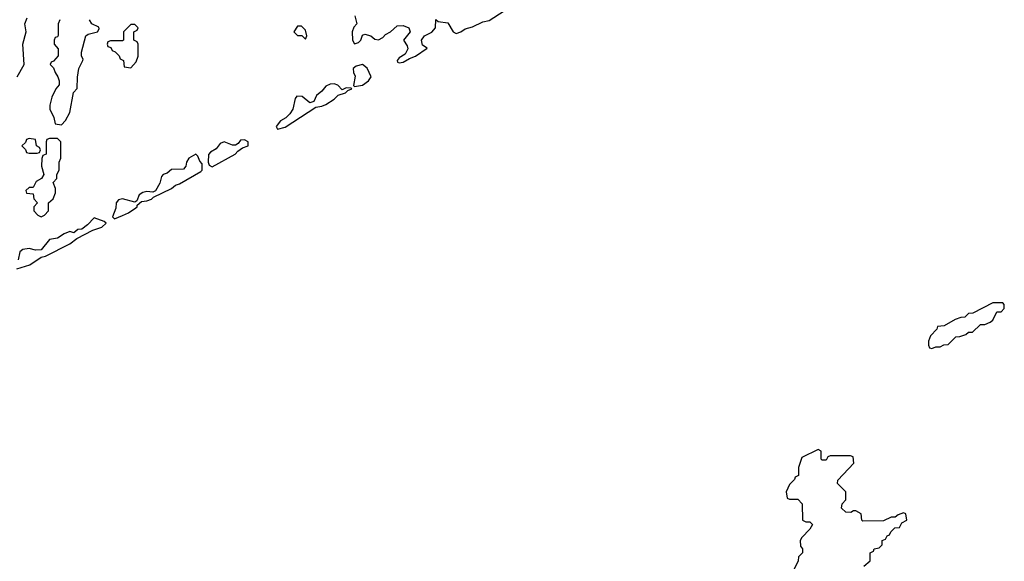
# Model space of a CAD drawing. Header units: inches. Extents: x 2701323 to 2964515, y 494916 to 722124.
# Tile 149 of 256: x 2762744 to 2767586, y 686888 to 689550. Entities that reach past the tile are written whole.
import ezdxf

# ---------------------------------------------------------------- set-up
doc = ezdxf.new("R2010")
doc.units = ezdxf.units.IN
doc.header["$MEASUREMENT"] = 0
doc.layers.add('C7668', color=7, linetype='Continuous')

msp = doc.modelspace()

# ---------------------------------------------------------------- linework, layer by layer
at = {"layer": 'C7668', "color": 2, "elevation": 10}
for points in [[(2762732.3, 689270), (2762766, 689330), (2762759.5, 689430), (2762776, 689490), (2762769.2, 689530), (2762780.1, 689559.9)], [(2762942, 689550), (2762934, 689530), (2762932.7, 689472.7), (2762930, 689466), (2762918, 689462), (2762914, 689450), (2762914, 689430), (2762932.7, 689407.3), (2762932.7, 689372.7), (2762910, 689346), (2762898, 689342), (2762894, 689330), (2762910, 689314), (2762918, 689290), (2762931.3, 689270), (2762938, 689250), (2762938, 689230), (2762922, 689210), (2762902, 689170), (2762892, 689130), (2762892, 689110), (2762912, 689070), (2762918, 689038), (2762950, 689034), (2762970, 689054), (2762990, 689094), (2763008.4, 689191.6), (2763027.3, 689212.7), (2763028.4, 689268.4), (2763035.3, 689310), (2763055.3, 689350), (2763056.4, 689356.4), (2763048, 689370), (2763048, 689390), (2763068.7, 689470), (2763081.2, 689478.8), (2763126, 689490), (2763135.3, 689504.7), (2763133.2, 689513.2), (2763098, 689530), (2763088, 689550)], [(2764391.3, 689568.7), (2764402, 689530), (2764386.8, 689513.2), (2764378.8, 689490), (2764381, 689450), (2764390, 689432), (2764410, 689438), (2764422, 689450), (2764430, 689474), (2764441.2, 689478.8), (2764470, 689470.7), (2764490, 689454), (2764508.9, 689451.1), (2764530, 689462), (2764542.7, 689477.3), (2764568, 689490), (2764600.4, 689519.6), (2764630, 689521), (2764658, 689510), (2764664.7, 689490), (2764632, 689450), (2764650, 689422), (2764653.4, 689406.6), (2764639.8, 689380.2), (2764610, 689362), (2764601, 689350), (2764602, 689342), (2764610, 689338), (2764630, 689340.7), (2764660.2, 689359.8), (2764690, 689370.5), (2764748, 689410), (2764725.1, 689425.1), (2764719.3, 689450), (2764734, 689470), (2764771.5, 689488.5), (2764789.2, 689510), (2764790, 689551.3), (2764802, 689542), (2764850, 689534.8), (2764876, 689490), (2764890, 689482), (2764914, 689490), (2764934.5, 689505.5), (2764970, 689515.5), (2765021.2, 689538.8), (2765053.3, 689546.7), (2765126.2, 689593.8)], [(2762730, 688326), (2762794.3, 688345.7), (2762850, 688382.8), (2762871.4, 688388.6), (2762990, 688448), (2763025.6, 688474.4), (2763104.5, 688515.5), (2763148.7, 688530), (2763168.7, 688550), (2763158.6, 688558.6), (2763110, 688576), (2763078, 688542), (2763050, 688521.2), (2763030, 688519), (2763010, 688502), (2762990, 688509.2), (2762962.5, 688497.5), (2762930, 688476), (2762890.7, 688469.3), (2762850, 688419), (2762822, 688418), (2762790, 688425.1), (2762759.8, 688420.2), (2762744.7, 688410), (2762737.3, 688370)], [(2766895.3, 686864.7), (2766926, 686890), (2766926, 686930), (2766942, 686938), (2766946, 686950), (2766970, 686954), (2766986, 686970), (2766986, 686990), (2767002, 686998), (2767010, 687014), (2767022, 687018), (2767027.3, 687032.7), (2767047.3, 687052.7), (2767070, 687054), (2767082, 687078), (2767106, 687090), (2767102, 687122), (2767090, 687126), (2767063.6, 687116.4), (2767050, 687106), (2767030, 687106), (2766992, 687088), (2766890, 687086), (2766886, 687090), (2766882, 687122), (2766856.4, 687136.4), (2766843.6, 687136.4), (2766832, 687128), (2766806, 687130), (2766786, 687150), (2766788.4, 687171.6), (2766806, 687190), (2766806, 687230), (2766766, 687270), (2766767.3, 687287.3), (2766846, 687370), (2766842, 687402), (2766830, 687406), (2766730, 687406), (2766718, 687402), (2766710, 687386), (2766690, 687386), (2766686, 687390), (2766686, 687430), (2766670, 687438), (2766590, 687398), (2766574, 687350), (2766574, 687310), (2766558, 687302), (2766554, 687290), (2766530, 687266), (2766514, 687230), (2766518, 687198), (2766530, 687194), (2766570, 687194), (2766591.6, 687171.6), (2766594, 687090), (2766610, 687082), (2766630, 687082), (2766642, 687070), (2766630, 687046), (2766590, 687006), (2766582, 686990), (2766583.6, 686963.6), (2766594, 686950), (2766594, 686930), (2766574, 686910), (2766572, 686890), (2766552, 686850)]]:
    msp.add_lwpolyline(points, dxfattribs=at)
for points in [[(2763310, 689526), (2763290, 689526), (2763254, 689490), (2763254, 689450), (2763250, 689446), (2763190, 689446), (2763178, 689442), (2763174, 689430), (2763178, 689418), (2763192.7, 689412.7), (2763198, 689398), (2763212.7, 689392.7), (2763232.7, 689372.7), (2763238, 689358), (2763254, 689350), (2763258, 689318), (2763290, 689314), (2763316.4, 689343.6), (2763326, 689370), (2763326, 689430), (2763322, 689442), (2763306, 689450), (2763306, 689490), (2763322, 689498), (2763326, 689510)], [(2764130, 689518), (2764110, 689518), (2764092, 689490), (2764110, 689472), (2764132, 689472), (2764150, 689454), (2764155.3, 689470), (2764150, 689498)], [(2764430, 689329.2), (2764398.8, 689321.2), (2764384.7, 689310), (2764386, 689290), (2764393, 689273), (2764386, 689226), (2764390, 689222), (2764430, 689228.2), (2764459.3, 689250), (2764473.2, 689270), (2764452.3, 689312.3)], [(2764290, 689235.3), (2764270, 689234), (2764250, 689224), (2764230, 689199), (2764203, 689177), (2764190, 689148), (2764170, 689142), (2764132.9, 689172.9), (2764106.4, 689173.6), (2764098, 689162), (2764087.3, 689110), (2764073.2, 689086.8), (2764052.8, 689067.2), (2764026.9, 689053.1), (2764005.4, 689025.4), (2764012, 689012), (2764050, 689021.6), (2764200.1, 689119.9), (2764230, 689124.4), (2764250, 689133), (2764290, 689159.1), (2764310, 689178.8), (2764346, 689190), (2764358, 689202), (2764378, 689210), (2764374, 689214), (2764350, 689215.1), (2764330, 689206), (2764309.1, 689229.1)], [(2762790, 688966), (2762778, 688962), (2762772.7, 688947.3), (2762754, 688930), (2762772.7, 688912.7), (2762778, 688898), (2762790, 688894), (2762830, 688894), (2762842, 688898), (2762846, 688910), (2762842, 688922), (2762826, 688930), (2762822, 688962)], [(2762930, 688966), (2762890, 688966), (2762878, 688962), (2762874, 688950), (2762874, 688890), (2762858, 688882), (2762852.7, 688867.3), (2762852, 688830), (2762862, 688790), (2762851.1, 688768.9), (2762825.4, 688754.6), (2762810, 688726), (2762790, 688726), (2762774, 688710), (2762778, 688698), (2762810, 688694), (2762814, 688670), (2762832, 688650), (2762814, 688630), (2762814, 688610), (2762834, 688590), (2762850, 688582), (2762866, 688590), (2762886, 688610), (2762886, 688650), (2762908, 688670), (2762920.4, 688699.6), (2762920.4, 688720.4), (2762908, 688750), (2762926, 688770), (2762926, 688790), (2762938, 688810), (2762938, 688850), (2762946, 688870), (2762946, 688950)], [(2763850, 688959), (2763830, 688958), (2763818.8, 688941.2), (2763806, 688934), (2763790, 688933.2), (2763750, 688949.3), (2763730, 688941.2), (2763710, 688915.1), (2763681.7, 688898.3), (2763672.5, 688887.5), (2763670.5, 688850), (2763675.9, 688835.9), (2763690, 688827.7), (2763804, 688890), (2763816, 688904), (2763840.2, 688919.8), (2763868, 688930), (2763868, 688950)], [(2763610, 688889.2), (2763576, 688870), (2763564.7, 688850), (2763561, 688830), (2763550, 688815.3), (2763490, 688813.2), (2763470, 688795.3), (2763450, 688789), (2763441.1, 688778.9), (2763432.5, 688747.5), (2763411.3, 688708.7), (2763398, 688702), (2763370, 688706), (2763350, 688701.2), (2763331.3, 688690), (2763319.8, 688660.2), (2763310, 688654), (2763250, 688669.4), (2763230, 688665.2), (2763219.1, 688650), (2763216.1, 688623.9), (2763201, 688581), (2763210, 688572), (2763250, 688587.3), (2763279.7, 688600.3), (2763314.9, 688625.1), (2763321.2, 688630), (2763322, 688638), (2763342.7, 688657.3), (2763370, 688660.5), (2763391.5, 688668.5), (2763401.5, 688678.5), (2763490, 688720.5), (2763510, 688736.3), (2763530, 688743), (2763635.6, 688804.4), (2763641.2, 688810), (2763642, 688842), (2763630, 688855.3), (2763620.2, 688880.2)], [(2767578, 688158), (2767530, 688158), (2767431.6, 688108.4), (2767410, 688106), (2767391.6, 688088.4), (2767372.7, 688087.3), (2767343.6, 688076.4), (2767290, 688046), (2767258, 688042), (2767254, 688030), (2767223.6, 687996.4), (2767214, 687970), (2767214, 687950), (2767218, 687938), (2767230, 687934), (2767250, 687942), (2767270, 687942), (2767288.4, 687951.6), (2767310, 687954), (2767348.4, 687991.6), (2767367.3, 687992.7), (2767396.4, 688003.6), (2767410, 688014), (2767430, 688014), (2767468.4, 688051.6), (2767490, 688052), (2767516.4, 688063.6), (2767530, 688074), (2767550, 688114), (2767570, 688114), (2767586, 688130), (2767586, 688150)]]:
    msp.add_lwpolyline(points, close=True, dxfattribs=at)

doc.saveas('drawing.dxf')
